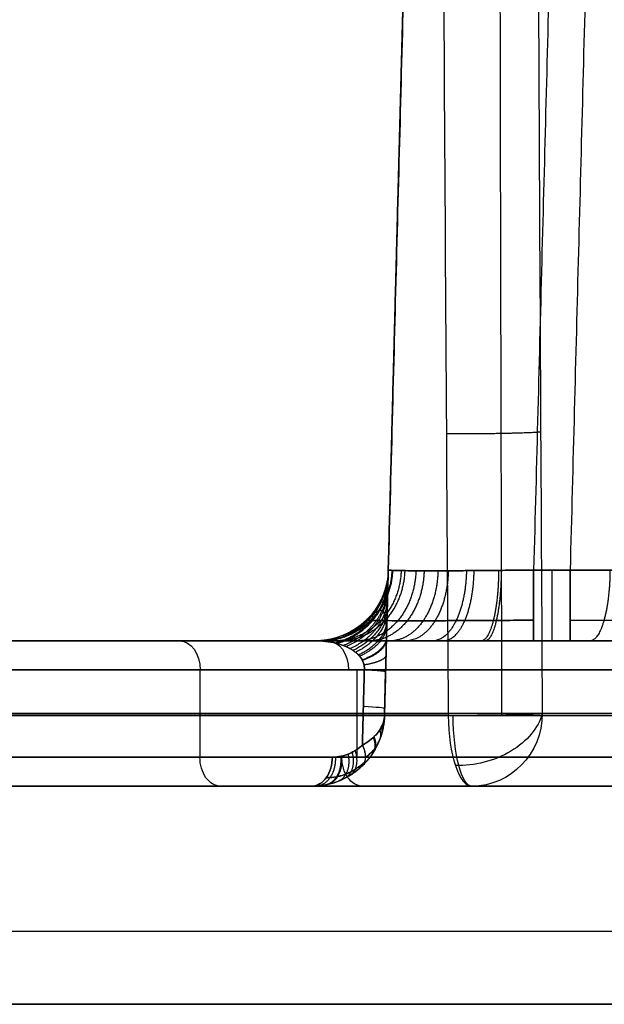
# Model space of a CAD drawing. Header units: centimetres. Extents: x -10 to 8.9, y -34.1 to -8.
# Tile 229 of 256: x 4.499 to 4.901, y -12.655 to -11.978. Entities that reach past the tile are written whole.
import ezdxf

# ---------------------------------------------------------------- set-up
doc = ezdxf.new("R2010")
doc.units = ezdxf.units.CM
doc.layers.add('Default', color=7, linetype='Continuous', true_color=0x000000)

msp = doc.modelspace()

# ---------------------------------------------------------------- linework, layer by layer
at = {"layer": 'Default'}
for p, q in [((4.75021, -12.45631, 3.45), (4.79869, -10.60507, 3.45)), ((4.75283, -12.35631, 4.0472), (4.75283, -12.35631, 3.80117)), ((4.75283, -12.35631, 3.09883), (4.75283, -12.35631, 2.8528)), ((5.09883, -12.35631, 4.14717), (4.8528, -12.35631, 4.14717)), ((4.8528, -12.35631, 2.75283), (4.86605, -12.35631, 2.75283)), ((4.88665, -12.405, 4.40933), (4.09469, -12.405, 4.40933)), ((4.09469, -12.405, 2.49067), (4.88665, -12.405, 2.49067)), ((4.62353, -12.485, 2.19926), (4.62353, -12.425, 2.19926)), ((4.73133, -12.485, 4.59293), (4.73133, -12.425, 4.59293)), ((4.751, -12.42631, 3.70401), (4.75021, -12.45631, 3.7048)), ((4.75021, -12.45631, 3.1952), (4.751, -12.42631, 3.19599)), ((4.73558, -12.455, 3.74015), (3.87833, -12.455, 4.59741)), ((3.87833, -12.455, 2.30259), (4.73558, -12.455, 3.15985)), ((4.30259, -12.455, 5.02167), (5.15985, -12.455, 4.16442)), ((4.94425, -12.455, 2.51998), (4.30259, -12.455, 1.87833)), ((4.75021, -12.45631, 3.7048), (4.75021, -12.45631, 3.19521)), ((4.30315, -12.485, 5.02111), (5.13864, -12.485, 4.18563)), ((3.49572, -12.505, 3.45), (4.70023, -12.505, 3.45)), ((4.70023, -12.505, 3.74722), (3.86475, -12.505, 4.5827)), ((3.86475, -12.505, 2.3173), (4.70023, -12.505, 3.15278)), ((4.3173, -12.505, 5.03525), (5.15278, -12.505, 4.19977)), ((4.9576, -12.505, 2.50505), (4.3173, -12.505, 1.86475)), ((4.32654, -12.505, 5.026), (6.57346, -12.505, 5.026)), ((4.5072, -12.505, 2.05465), (6.3928, -12.505, 2.05465)), ((3.275, -12.655, 3.45), (7.625, -12.655, 3.45))]:
    msp.add_line(p, q, dxfattribs=at)
at = {"layer": 'Default', "extrusion": (0, 0, -1)}
for centre, start, end in [((-4.70285, -12.355, -4.0472), 181.49998, 270), ((-4.70285, -12.355, -3.80117), 181.5, 270), ((-4.70285, -12.355, -3.09883), 181.5, 270), ((-4.70285, -12.355, -2.8528), 181.49997, 270), ((-4.70285, -12.355, -3.92419), 181.49999, 270), ((-4.70285, -12.355, -2.97581), 181.49998, 270), ((-4.70023, -12.455, -3.45), 181.49711, 270.00007)]:
    msp.add_arc(centre, 0.05, start, end, dxfattribs=at)
at = {"layer": 'Default', "extrusion": (-1, 0, 0)}
for centre, start, end in [((12.355, 4.19715, -4.8528), 271.49997, 0), ((12.355, 2.70285, -4.8528), 0, 88.50002)]:
    msp.add_arc(centre, 0.05, start, end, dxfattribs=at)
at = {"layer": 'Default', "extrusion": (1, 0, 0)}
msp.add_arc((-12.355, 2.70285, 4.86533), 0.05, 91.5, 180, dxfattribs=at)
at = {"layer": 'Default', "extrusion": (-1, -2.9801e-08, 2.11082e-08)}
msp.add_arc((12.355, 2.70285, -4.87786), 0.05, 0, 88.49998, dxfattribs=at)
at = {"layer": 'Default', "extrusion": (-0.707107, 0, -0.707107)}
for centre, start, end in [((12.425, -1.69421, -4.82429), 180.0002, 269.99999), ((12.485, -1.73421, -4.82413), 359.99971, 89.99992)]:
    msp.add_arc(centre, 0.02, start, end, dxfattribs=at)
at = {"layer": 'Default', "extrusion": (0.707107, 0, -0.707107)}
for centre, start, end in [((-12.425, 6.57325, 0.08952), 0.00011, 89.99999), ((-12.485, 6.61325, 0.0831), 179.99952, 270)]:
    msp.add_arc(centre, 0.02, start, end, dxfattribs=at)
at = {"layer": 'Default', "extrusion": (-0.026168, -0.999315, 0.026168)}
for centre, start, end in [((5.02465, 3.38094, 12.3904), 360, 45.01976), ((5.02465, 3.38094, 12.41565), 359.99873, 45.02089)]:
    msp.add_arc(centre, 0.05, start, end, dxfattribs=at)
at = {"layer": 'Default', "extrusion": (0.026175, 0.999315, 0.026165)}
msp.add_arc((-5.02474, 3.51666, -12.20981), 0.05, 180.00001, 225.01985, dxfattribs=at)
at = {"layer": 'Default', "extrusion": (0.026168, 0.999315, 0.026168)}
msp.add_arc((-5.02465, 3.5167, -12.23509), 0.05, 179.9964, 225.02148, dxfattribs=at)
at = {"layer": 'Default', "extrusion": (-4.42772e-06, 1, 6.3985e-06)}
msp.add_arc((-5.44995, 3.45008, -12.4563), 2.00426, 55.31699, 124.68271, dxfattribs=at)
at = {"layer": 'Default', "extrusion": (-4.49341e-05, 1, -0.000129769)}
msp.add_arc((-5.44944, 3.44839, -12.45673), 2.00427, 289.10354, 304.68266, dxfattribs=at)
at = {"layer": 'Default', "extrusion": (0.006852, -0.999656, 0.025329)}
msp.add_arc((4.72492, 1.28653, 12.52429), 0.05, 250.89285, 344.85691, dxfattribs=at)
at = {"layer": 'Default', "extrusion": (-0.944929, -1.8951e-07, 0.327276)}
msp.add_arc((12.455, 3.08938, -4.02076), 0.05, 271.50001, 359.99999, dxfattribs=at)
at = {"layer": 'Default', "extrusion": (0.965299, -8.52016e-10, -0.261146)}
msp.add_arc((-12.455, 2.80393, 4.22478), 0.05, 180.00015, 268.50153, dxfattribs=at)
at = {"layer": 'Default', "extrusion": (-0.187065, 0.697768, -0.691467)}
msp.add_arc((-1.42115, -8.02152, -10.69922), 0.05, 201.19199, 293.96264, dxfattribs=at)
at = {"layer": 'Default', "extrusion": (-0.261146, -9.45937e-12, -0.965299)}
msp.add_arc((12.455, -4.22478, -2.80393), 0.05, 270, 0, dxfattribs=at)
at = {"layer": 'Default', "extrusion": (0, 1, 0)}
for centre, radius, start, end in [((-5.1, 1.525, -12.455), 0.25, 15.1381, 90), ((-5.1, 1.525, -12.505), 0.3, 15.1381, 90), ((-5.45, 3.45, -12.605), 2.225, 180, 0), ((-5.45, 3.45, -12.655), 2.175, 180, 0), ((-5.45, 3.45, -12.655), 2.175, 0, 180)]:
    msp.add_arc(centre, radius, start, end, dxfattribs=at)
at = {"layer": 'Default', "extrusion": (0.707109, -0.001162, -0.707104)}
msp.add_arc((-12.47726, 5.98775, 0.68843), 0.02, 89.93338, 179.93363, dxfattribs=at)
at = {"layer": 'Default', "extrusion": (0.707111, -3.53709e-11, 0.707102)}
msp.add_arc((-12.485, -1.09418, 5.55292), 0.02, 179.99941, 270, dxfattribs=at)
at = {"layer": 'Default', "extrusion": (0, -1, 0)}
for centre, radius, start, end in [((5.45, 3.45, 12.505), 1.95428, 234.44175, 250.89646), ((5.45, 3.45, 12.505), 1.95428, 54.44175, 125.55825), ((5.45, 3.45, 12.505), 1.95428, 71.51736, 125.55825), ((5.45, 3.45, 12.605), 2.225, 0, 180), ((5.45, 3.45, 12.655), 2.175, 0, 180)]:
    msp.add_arc(centre, radius, start, end, dxfattribs=at)
at = {"layer": 'Default'}
for points, degree in [([(4.79869, -10.60507, 2.89865), (4.77576, -11.48069, 2.87573), (4.75283, -12.35631, 2.8528)], 2), ([(4.75283, -12.35631, 4.0472), (4.77576, -11.48069, 4.02427), (4.79869, -10.60507, 4.00135)], 2), ([(4.89865, -10.60507, 4.10131), (4.87573, -11.48069, 4.12424), (4.8528, -12.35631, 4.14717)], 2), ([(4.89865, -10.60507, 2.79869), (4.87573, -11.48069, 2.77576), (4.8528, -12.35631, 2.75283)], 2), ([(4.92372, -10.60507, 2.79869), (4.90079, -11.48069, 2.77576), (4.87787, -12.35631, 2.75283)], 2), ([(4.78621, -10.90631, 1.51588), (4.78677, -11.07609, 1.52039), (4.78809, -11.41729, 1.52939), (4.7907, -11.93493, 1.54283), (4.79287, -12.28207, 1.5517), (4.79405, -12.45631, 1.55611)], 3), ([(4.85203, -10.905, 1.5568), (4.85251, -11.07471, 1.56055), (4.85364, -11.41581, 1.56803), (4.85586, -11.93335, 1.57921), (4.85768, -12.28065, 1.58661), (4.85868, -12.455, 1.59029)], 3), ([(4.751, -12.42631, 3.70401), (4.75107, -12.42373, 3.70394), (4.7512, -12.41852, 3.70422), (4.75141, -12.4106, 3.70589), (4.75162, -12.40257, 3.70899), (4.75183, -12.39451, 3.71367), (4.75204, -12.38653, 3.72013), (4.75224, -12.37882, 3.72856), (4.75243, -12.37162, 3.73915), (4.7526, -12.36529, 3.75199), (4.75273, -12.36029, 3.76693), (4.75281, -12.35706, 3.78359), (4.75283, -12.35631, 3.79519), (4.75283, -12.35631, 3.80117)], 3), ([(4.75283, -12.35631, 3.09883), (4.75283, -12.35631, 3.10429), (4.75281, -12.35694, 3.11494), (4.75274, -12.35966, 3.13033), (4.75263, -12.36393, 3.14439), (4.75249, -12.36943, 3.15677), (4.75232, -12.37576, 3.16725), (4.75214, -12.38265, 3.17588), (4.75195, -12.38987, 3.18276), (4.75176, -12.39722, 3.18805), (4.75157, -12.4046, 3.19188), (4.75137, -12.41194, 3.19445), (4.75118, -12.41919, 3.19583), (4.75106, -12.42395, 3.19605), (4.751, -12.42631, 3.19599)], 3), ([(4.75283, -12.35631, 3.80117), (4.75283, -12.35631, 3.92419), (4.75283, -12.35631, 4.0472)], 2), ([(4.75283, -12.35631, 2.8528), (4.75283, -12.35631, 2.97581), (4.75283, -12.35631, 3.09883)], 2), ([(4.75283, -12.35631, 4.0472), (4.75283, -12.35637, 4.05156), (4.7534, -12.35647, 4.06029), (4.75595, -12.35661, 4.07316), (4.76017, -12.35671, 4.08559), (4.76597, -12.35679, 4.09737), (4.77327, -12.35684, 4.10828), (4.78191, -12.35686, 4.11813), (4.79177, -12.35684, 4.12677), (4.80267, -12.35679, 4.13405), (4.81443, -12.35671, 4.13984), (4.82685, -12.35661, 4.14405), (4.83971, -12.35647, 4.1466), (4.84844, -12.35637, 4.14717), (4.8528, -12.35631, 4.14717)], 3), ([(4.8528, -12.35631, 2.75283), (4.84844, -12.35637, 2.75283), (4.83971, -12.35647, 2.7534), (4.82684, -12.35661, 2.75595), (4.81441, -12.35671, 2.76017), (4.80263, -12.35679, 2.76597), (4.79172, -12.35684, 2.77327), (4.78187, -12.35686, 2.78191), (4.77323, -12.35684, 2.79177), (4.76595, -12.35679, 2.80267), (4.76016, -12.35671, 2.81443), (4.75595, -12.35661, 2.82685), (4.7534, -12.35647, 2.83971), (4.75283, -12.35637, 2.84844), (4.75283, -12.35631, 2.8528)], 3), ([(4.8528, -12.35631, 4.14717), (4.97581, -12.35631, 4.14717), (5.09883, -12.35631, 4.14717)], 2), ([(4.87787, -12.35631, 2.75283), (4.86533, -12.35631, 2.75283), (4.8528, -12.35631, 2.75283)], 2), ([(4.97783, -12.35631, 2.65287), (4.97783, -12.35637, 2.65721), (4.97726, -12.35647, 2.66592), (4.9747, -12.35661, 2.67879), (4.97048, -12.35671, 2.69121), (4.96468, -12.35679, 2.70298), (4.95738, -12.35684, 2.7139), (4.94872, -12.35686, 2.72376), (4.93886, -12.35684, 2.73241), (4.92795, -12.35679, 2.73969), (4.91619, -12.35671, 2.74549), (4.90378, -12.35661, 2.7497), (4.89092, -12.35647, 2.75226), (4.88222, -12.35637, 2.75283), (4.87787, -12.35631, 2.75283)], 3), ([(4.70285, -12.405, 3.80117), (4.29268, -12.405, 4.21134), (3.88251, -12.405, 4.62151)], 2), ([(3.88251, -12.405, 2.27849), (4.29268, -12.405, 2.68866), (4.70285, -12.405, 3.09883)], 2), ([(5.09883, -12.405, 4.19715), (4.68866, -12.405, 4.60732), (4.27849, -12.405, 5.01749)], 2), ([(4.93989, -12.405, 2.54391), (4.60919, -12.405, 2.21321), (4.27849, -12.405, 1.88251)], 2), ([(4.70285, -12.405, 3.80117), (4.70427, -12.405, 3.79861), (4.707, -12.4051, 3.79369), (4.71071, -12.40547, 3.78698), (4.71408, -12.40602, 3.78088), (4.71714, -12.40672, 3.77532), (4.71992, -12.40753, 3.77026), (4.72244, -12.40844, 3.76566), (4.72471, -12.40944, 3.76149), (4.72677, -12.41051, 3.75771), (4.72862, -12.41165, 3.75429), (4.73028, -12.41287, 3.75122), (4.73175, -12.41414, 3.74848), (4.73303, -12.4155, 3.74607), (4.73414, -12.41692, 3.74398), (4.73506, -12.41844, 3.74221), (4.73578, -12.42007, 3.74079), (4.73624, -12.42176, 3.73984), (4.73645, -12.42343, 3.73935), (4.73642, -12.42448, 3.73932), (4.73637, -12.425, 3.73937)], 3), ([(4.70285, -12.405, 4.0472), (4.70285, -12.405, 3.92419), (4.70285, -12.405, 3.80117)], 2), ([(4.8528, -12.405, 4.19715), (4.84684, -12.405, 4.19715), (4.83498, -12.405, 4.19644), (4.81716, -12.405, 4.19324), (4.79979, -12.405, 4.18787), (4.78316, -12.405, 4.18042), (4.76758, -12.405, 4.17103), (4.75323, -12.405, 4.15983), (4.74034, -12.405, 4.14696), (4.72909, -12.405, 4.13261), (4.71967, -12.405, 4.11702), (4.7122, -12.405, 4.10039), (4.7068, -12.405, 4.08299), (4.70356, -12.405, 4.06511), (4.70285, -12.405, 4.05319), (4.70285, -12.405, 4.0472)], 3), ([(4.70285, -12.405, 3.09883), (4.70285, -12.405, 2.97581), (4.70285, -12.405, 2.8528)], 2), ([(4.73637, -12.425, 3.16063), (4.73641, -12.42451, 3.16068), (4.73645, -12.4235, 3.16066), (4.73626, -12.42191, 3.16022), (4.73586, -12.42031, 3.15937), (4.73521, -12.41875, 3.15809), (4.73437, -12.41727, 3.15647), (4.73337, -12.4159, 3.15457), (4.73222, -12.41461, 3.1524), (4.7309, -12.41338, 3.14993), (4.72941, -12.41221, 3.14716), (4.72775, -12.4111, 3.14409), (4.72591, -12.41004, 3.14071), (4.72389, -12.40906, 3.13699), (4.72165, -12.40814, 3.13291), (4.7192, -12.4073, 3.12844), (4.71651, -12.40656, 3.12354), (4.71357, -12.40593, 3.11819), (4.71033, -12.40543, 3.11233), (4.70679, -12.40509, 3.10594), (4.7042, -12.405, 3.10126), (4.70285, -12.405, 3.09883)], 3), ([(4.70285, -12.405, 2.8528), (4.70285, -12.405, 2.84684), (4.70356, -12.405, 2.83498), (4.70676, -12.405, 2.81716), (4.71213, -12.405, 2.79979), (4.71958, -12.405, 2.78316), (4.72897, -12.405, 2.76758), (4.74017, -12.405, 2.75323), (4.75304, -12.405, 2.74034), (4.76739, -12.405, 2.72909), (4.78298, -12.405, 2.71967), (4.79961, -12.405, 2.7122), (4.81701, -12.405, 2.7068), (4.83489, -12.405, 2.70356), (4.84681, -12.405, 2.70285), (4.8528, -12.405, 2.70285)], 3), ([(5.09883, -12.405, 4.19715), (4.97581, -12.405, 4.19715), (4.8528, -12.405, 4.19715)], 2), ([(4.8528, -12.405, 2.70285), (4.86533, -12.405, 2.70285), (4.87787, -12.405, 2.70285)], 2), ([(4.87787, -12.405, 2.70285), (4.88044, -12.405, 2.70285), (4.88556, -12.405, 2.70245), (4.89323, -12.405, 2.70065), (4.90055, -12.405, 2.69764), (4.90731, -12.405, 2.69352), (4.91333, -12.405, 2.68839), (4.91847, -12.405, 2.68237), (4.92261, -12.405, 2.67561), (4.92563, -12.405, 2.66828), (4.92745, -12.405, 2.66059), (4.92785, -12.405, 2.65546), (4.92785, -12.405, 2.65287)], 3), ([(3.87776, -12.425, 4.59798), (4.30707, -12.425, 4.16867), (4.73637, -12.425, 3.73937)], 2), ([(4.73637, -12.425, 3.16063), (4.30707, -12.425, 2.73133), (3.87776, -12.425, 2.30202)], 2), ([(5.16063, -12.425, 4.16363), (4.73133, -12.425, 4.59293), (4.30202, -12.425, 5.02224)], 2), ([(4.30202, -12.425, 1.87776), (4.62353, -12.425, 2.19926), (4.94503, -12.425, 2.52077)], 2), ([(4.73637, -12.425, 3.73937), (4.73569, -12.45089, 3.74004), (4.73501, -12.47677, 3.74072)], 2), ([(4.73501, -12.47677, 3.15928), (4.73569, -12.45089, 3.15996), (4.73637, -12.425, 3.16063)], 2), ([(4.75021, -12.45631, 3.70479), (4.75061, -12.44131, 3.7044), (4.751, -12.42631, 3.70401)], 2), ([(4.751, -12.42631, 3.19599), (4.75061, -12.44131, 3.1956), (4.75021, -12.45631, 3.19521)], 2), ([(4.73463, -12.49129, 3.17342), (4.7364, -12.4896, 3.17448), (4.73977, -12.48592, 3.1768), (4.74408, -12.47946, 3.18086), (4.7474, -12.47223, 3.18536), (4.74956, -12.46443, 3.1902), (4.75014, -12.45903, 3.19352), (4.75021, -12.45631, 3.19521)], 3), ([(4.75021, -12.45631, 3.70479), (4.75014, -12.45903, 3.70648), (4.74955, -12.46444, 3.70981), (4.74739, -12.47224, 3.71465), (4.74406, -12.47948, 3.71916), (4.73977, -12.48592, 3.72319), (4.73639, -12.48961, 3.72552), (4.73466, -12.49126, 3.72656)], 3), ([(4.73501, -12.47677, 3.74072), (4.73679, -12.47579, 3.73895), (4.74013, -12.47363, 3.73509), (4.74436, -12.46986, 3.7284), (4.74758, -12.46564, 3.72099), (4.74964, -12.46109, 3.71306), (4.75017, -12.45792, 3.70757), (4.75021, -12.45631, 3.70479)], 3), ([(4.75021, -12.45631, 3.19521), (4.75017, -12.45791, 3.19245), (4.74965, -12.46108, 3.18696), (4.74758, -12.46565, 3.17899), (4.74435, -12.46987, 3.17159), (4.74013, -12.47363, 3.1649), (4.73679, -12.47579, 3.16105), (4.73501, -12.47677, 3.15928)], 3), ([(4.75021, -12.45631, 3.19521), (4.75021, -12.45631, 3.45), (4.75021, -12.45631, 3.70479)], 2), ([(4.73501, -12.47677, 3.74072), (4.73376, -12.47795, 3.74197), (4.73103, -12.48014, 3.74471), (4.72607, -12.48283, 3.74966), (4.72039, -12.48459, 3.75534), (4.71642, -12.485, 3.75932), (4.71439, -12.485, 3.76135)], 3), ([(4.73501, -12.47677, 3.15928), (4.73548, -12.47775, 3.15974), (4.73625, -12.47972, 3.16081), (4.73694, -12.48257, 3.16283), (4.73713, -12.48524, 3.16517), (4.73681, -12.48764, 3.16777), (4.73599, -12.48971, 3.17055), (4.73513, -12.49081, 3.17246), (4.73463, -12.49129, 3.17342)], 3), ([(4.73501, -12.47677, 3.74072), (4.73548, -12.47775, 3.74026), (4.73626, -12.47971, 3.73918), (4.73695, -12.48256, 3.73717), (4.73714, -12.48523, 3.73482), (4.73682, -12.48763, 3.73222), (4.73599, -12.48971, 3.72945), (4.73516, -12.49078, 3.72752), (4.73466, -12.49126, 3.72656)], 3), ([(4.71439, -12.485, 3.76135), (4.29664, -12.485, 4.1791), (3.87889, -12.485, 4.59685)], 2), ([(3.87889, -12.485, 2.30315), (4.29663, -12.485, 2.72089), (4.71437, -12.485, 3.13864)], 2), ([(4.30315, -12.485, 5.02111), (4.72089, -12.485, 4.60337), (5.13864, -12.485, 4.18563)], 2), ([(4.94346, -12.485, 2.5192), (4.62331, -12.485, 2.19904), (4.30315, -12.485, 1.87889)], 2), ([(4.73466, -12.49126, 3.72656), (4.7329, -12.49292, 3.72762), (4.72921, -12.49597, 3.72983), (4.72274, -12.49986, 3.73371), (4.71565, -12.50277, 3.73797), (4.70806, -12.50459, 3.74252), (4.70286, -12.505, 3.74565), (4.70023, -12.505, 3.74722)], 3), ([(4.70023, -12.505, 3.15278), (4.70285, -12.505, 3.15435), (4.70804, -12.50459, 3.15746), (4.71559, -12.50279, 3.162), (4.72267, -12.4999, 3.16624), (4.72912, -12.49603, 3.17012), (4.73289, -12.49294, 3.17237), (4.73463, -12.49129, 3.17342)], 3), ([(4.70023, -12.505, 3.74722), (4.28249, -12.505, 4.16496), (3.86475, -12.505, 4.5827)], 2), ([(3.86475, -12.505, 2.3173), (4.28249, -12.505, 2.73504), (4.70023, -12.505, 3.15278)], 2), ([(4.3173, -12.505, 5.03525), (4.73504, -12.505, 4.61751), (5.15278, -12.505, 4.19977)], 2), ([(4.3173, -12.505, 1.86475), (4.63745, -12.505, 2.1849), (4.9576, -12.505, 2.50505)], 2), ([(4.70023, -12.505, 3.15278), (4.70023, -12.505, 3.45), (4.70023, -12.505, 3.74722)], 2)]:
    msp.add_open_spline(points, degree=degree, dxfattribs=at)
for points, knots in [([(4.82884, -10.90604, 1.52071), (4.82877, -11.09602, 1.52531), (4.82888, -11.54809, 1.53618), (4.82973, -12.06475, 1.54847), (4.8306, -12.39143, 1.55617), (4.83079, -12.45602, 1.5577)], [0.155056, 0.155056, 0.155056, 0.155056, 5.856948, 13.722526, 15.660892, 15.660892, 15.660892, 15.660892]), ([(4.73774, -12.39082, 3.80117), (4.73946, -12.38914, 3.79612), (4.7425, -12.38639, 3.78602), (4.74608, -12.38412, 3.77048), (4.74862, -12.38391, 3.75564), (4.75027, -12.38582, 3.74183), (4.75118, -12.38989, 3.72948), (4.75153, -12.39605, 3.71906), (4.75152, -12.40432, 3.71084), (4.7513, -12.41464, 3.70548), (4.7511, -12.42247, 3.70448), (4.75099, -12.42629, 3.70468), (4.75099, -12.42629, 3.70468)], [0, 0, 0, 0, 0.158269, 0.301664, 0.432159, 0.550167, 0.655843, 0.749037, 0.833484, 0.917558, 1, 1, 1, 1, 1]), ([(4.75099, -12.42629, 3.19532), (4.75099, -12.42629, 3.19532), (4.7511, -12.42246, 3.19552), (4.75131, -12.41421, 3.19446), (4.75156, -12.40283, 3.18826), (4.7515, -12.39365, 3.1779), (4.75084, -12.38747, 3.16464), (4.74935, -12.38425, 3.1495), (4.7468, -12.3838, 3.13307), (4.743, -12.38595, 3.11573), (4.73966, -12.38895, 3.10446), (4.73774, -12.39082, 3.09883)], [0, 0, 0, 0, 0, 0.082721, 0.175565, 0.279179, 0.394754, 0.52295, 0.665226, 0.823558, 1, 1, 1, 1]), ([(4.8528, -12.39082, 4.16226), (4.8528, -12.39082, 4.16226), (4.84349, -12.39089, 4.16234), (4.82499, -12.39102, 4.16022), (4.79895, -12.39114, 4.15051), (4.7765, -12.3912, 4.13525), (4.75911, -12.39119, 4.11619), (4.74699, -12.39112, 4.09513), (4.73938, -12.391, 4.07213), (4.73767, -12.39088, 4.0558), (4.73774, -12.39082, 4.0472), (4.73774, -12.39082, 4.0472)], [0, 0, 0, 0, 0, 0.154661, 0.30586, 0.456975, 0.600471, 0.729848, 0.857079, 1, 1, 1, 1, 1]), ([(4.73774, -12.39082, 2.8528), (4.73774, -12.39082, 2.8528), (4.73766, -12.39089, 2.84349), (4.73978, -12.39102, 2.82499), (4.74949, -12.39114, 2.79895), (4.76475, -12.3912, 2.7765), (4.78381, -12.39119, 2.75911), (4.80487, -12.39112, 2.74699), (4.82787, -12.391, 2.73938), (4.8442, -12.39088, 2.73767), (4.8528, -12.39082, 2.73774), (4.8528, -12.39082, 2.73774)], [0, 0, 0, 0, 0, 0.154661, 0.30586, 0.456975, 0.600471, 0.729848, 0.857079, 1, 1, 1, 1, 1]), ([(4.87787, -12.39082, 2.73774), (4.87787, -12.39082, 2.73774), (4.88571, -12.39082, 2.73774), (4.90138, -12.39082, 2.73555), (4.92277, -12.39082, 2.72611), (4.9401, -12.39082, 2.71193), (4.95269, -12.39082, 2.69465), (4.9608, -12.39082, 2.67485), (4.96274, -12.39082, 2.66043), (4.96274, -12.39082, 2.65287), (4.96274, -12.39082, 2.65287)], [0, 0, 0, 0, 0, 0.176983, 0.351782, 0.521373, 0.676314, 0.829264, 1, 1, 1, 1, 1]), ([(4.71437, -12.485, 3.13864), (4.71647, -12.485, 3.14073), (4.72039, -12.48459, 3.14465), (4.72604, -12.48284, 3.1503), (4.731, -12.48016, 3.15527), (4.73375, -12.47796, 3.15802), (4.73501, -12.47677, 3.15928)], [-0.3082929, -0.3082929, -0.3082929, -0.3082929, -0.2316156, -0.1544104, -0.0772052, 0, 0, 0, 0]), ([(4.74626, -12.47453, 3.18392), (4.74556, -12.47617, 3.18112), (4.74336, -12.47989, 3.17469), (4.73967, -12.48336, 3.1685), (4.73705, -12.48519, 3.16521), (4.73705, -12.48519, 3.16521)], [0.4890071, 0.4890071, 0.4890071, 0.4890071, 0.710764, 1, 1.0001489, 1.0001489, 1.0001489, 1.0001489]), ([(4.73706, -12.48518, 3.73478), (4.7399, -12.4832, 3.7312), (4.74351, -12.47971, 3.72499), (4.74564, -12.47599, 3.71856), (4.74626, -12.47454, 3.71608)], [0.0001548, 0.0001548, 0.0001548, 0.0001548, 0.3148354, 0.5110483, 0.5110483, 0.5110483, 0.5110483]), ([(4.73644, -12.48852, 3.16899), (4.73644, -12.48852, 3.16898), (4.73351, -12.49129, 3.16606), (4.72721, -12.49562, 3.15976), (4.71829, -12.4986, 3.15084), (4.71257, -12.49914, 3.14512), (4.71023, -12.49914, 3.14278)], [-0.0001647, -0.0001647, -0.0001647, -0.0001647, 0, 0.2606102, 0.5251861, 0.7085613, 0.7085613, 0.7085613, 0.7085613]), ([(4.71024, -12.49914, 3.75721), (4.71109, -12.49914, 3.75636), (4.71368, -12.49905, 3.75378), (4.71818, -12.49842, 3.74927), (4.72391, -12.49673, 3.74354), (4.73014, -12.49368, 3.73731), (4.73434, -12.49051, 3.73312), (4.73645, -12.48851, 3.731), (4.73646, -12.4885, 3.731)], [0.2916368, 0.2916368, 0.2916368, 0.2916368, 0.3582078, 0.4940807, 0.6450458, 0.8125814, 1, 1.0006432, 1.0006432, 1.0006432, 1.0006432])]:
    msp.add_open_spline(points, degree=3, knots=knots, dxfattribs=at)
for points, weights in [([(4.79277, -12.26254, 1.55119), (4.8227, -12.26262, 1.54083), (4.85002, -12.26205, 1.55615), (4.8576, -12.26124, 1.58618)], [1.16413282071, 0.926419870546, 0.946916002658, 1.22562121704]), ([(4.75283, -12.35631, 4.0472), (4.75208, -12.38498, 4.0472), (4.73153, -12.405, 4.0472), (4.70285, -12.405, 4.0472)], [1.16529601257, 0.944901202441, 0.944901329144, 1.16529639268]), ([(4.75283, -12.35631, 2.8528), (4.75208, -12.38498, 2.8528), (4.73153, -12.405, 2.8528), (4.70285, -12.405, 2.8528)], [1.16529612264, 0.944901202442, 0.944901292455, 1.16529639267]), ([(4.75533, -12.35657, 4.06946), (4.75446, -12.38511, 4.06966), (4.73447, -12.405, 4.07422), (4.70661, -12.405, 4.08058)], [1.1652960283, 0.945711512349, 0.944904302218, 1.1628743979]), ([(4.75576, -12.35658, 2.82873), (4.75488, -12.38512, 2.82852), (4.73498, -12.405, 2.82359), (4.70725, -12.405, 2.81671)], [1.16529610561, 0.945768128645, 0.944904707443, 1.16270584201]), ([(4.75279, -12.35778, 3.78101), (4.75212, -12.38323, 3.78478), (4.73496, -12.40184, 3.7876), (4.71002, -12.40542, 3.78823)], [1.10538467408, 0.947144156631, 0.967108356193, 1.16527727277]), ([(4.76168, -12.35673, 4.08837), (4.76078, -12.38519, 4.08877), (4.74212, -12.405, 4.0972), (4.71613, -12.405, 4.10893)], [1.1652960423, 0.946226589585, 0.944909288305, 1.16134413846]), ([(4.76414, -12.35677, 2.80657), (4.76325, -12.3852, 2.80611), (4.7451, -12.405, 2.79665), (4.71983, -12.405, 2.78347)], [1.16529608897, 0.946335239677, 0.944910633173, 1.16102226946]), ([(4.77185, -12.35683, 4.1059), (4.77101, -12.38523, 4.10651), (4.75445, -12.405, 4.11852), (4.7314, -12.405, 4.13523)], [1.16529605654, 0.946532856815, 0.944913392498, 1.16043766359]), ([(4.77749, -12.35685, 2.78701), (4.7767, -12.38524, 2.78632), (4.7613, -12.405, 2.77287), (4.73986, -12.405, 2.75414)], [1.16529607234, 0.946594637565, 0.944914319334, 1.16025511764]), ([(4.78701, -12.35685, 4.12251), (4.78632, -12.38524, 4.1233), (4.77287, -12.405, 4.1387), (4.75414, -12.405, 4.16014)], [1.16529607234, 0.946594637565, 0.944914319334, 1.16025511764]), ([(4.7941, -12.35683, 2.77185), (4.79349, -12.38523, 2.77101), (4.78148, -12.405, 2.75445), (4.76477, -12.405, 2.7314)], [1.16529605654, 0.946532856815, 0.944913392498, 1.16043766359]), ([(4.80657, -12.35677, 4.13586), (4.80611, -12.3852, 4.13675), (4.79665, -12.405, 4.1549), (4.78347, -12.405, 4.18017)], [1.16529608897, 0.946335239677, 0.944910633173, 1.16102226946]), ([(4.81163, -12.35673, 2.76168), (4.81123, -12.38519, 2.76078), (4.8028, -12.405, 2.74212), (4.79107, -12.405, 2.71613)], [1.1652960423, 0.946226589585, 0.944909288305, 1.16134413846]), ([(4.82873, -12.35658, 4.14424), (4.82852, -12.38512, 4.14512), (4.82359, -12.405, 4.16502), (4.81671, -12.405, 4.19275)], [1.16529610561, 0.945768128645, 0.944904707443, 1.16270584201]), ([(4.83054, -12.35657, 2.75533), (4.83034, -12.38511, 2.75446), (4.82578, -12.405, 2.73447), (4.81942, -12.405, 2.70661)], [1.1652960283, 0.945711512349, 0.944904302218, 1.1628743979]), ([(4.8528, -12.35631, 4.14717), (4.8528, -12.38498, 4.14792), (4.8528, -12.405, 4.16847), (4.8528, -12.405, 4.19715)], [1.16529612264, 0.944901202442, 0.944901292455, 1.16529639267]), ([(4.8528, -12.35631, 2.75283), (4.8528, -12.38498, 2.75208), (4.8528, -12.405, 2.73153), (4.8528, -12.405, 2.70285)], [1.16529601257, 0.944901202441, 0.944901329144, 1.16529639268]), ([(4.87787, -12.35631, 2.75283), (4.87787, -12.38498, 2.75208), (4.87787, -12.405, 2.73153), (4.87787, -12.405, 2.70285)], [1.16529597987, 0.944901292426, 0.944901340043, 1.16529612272]), ([(4.9053, -12.35661, 2.74898), (4.90505, -12.38516, 2.7481), (4.89942, -12.405, 2.72837), (4.89159, -12.405, 2.70093)], [1.16246313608, 0.944905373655, 0.945849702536, 1.16529612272]), ([(4.75278, -12.35814, 3.12128), (4.75213, -12.38319, 3.11713), (4.73534, -12.4016, 3.114), (4.71084, -12.40552, 3.11325)], [1.09955031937, 0.947670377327, 0.969578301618, 1.16527409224]), ([(4.75269, -12.36175, 3.76305), (4.75211, -12.38387, 3.76966), (4.73783, -12.40076, 3.77482), (4.71637, -12.40655, 3.77672)], [1.06427290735, 0.952712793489, 0.98638096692, 1.16527742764]), ([(4.75265, -12.36304, 3.14101), (4.7521, -12.38434, 3.13381), (4.73845, -12.40077, 3.12814), (4.7178, -12.40692, 3.12588)], [1.05640482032, 0.954433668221, 0.990723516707, 1.16527436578]), ([(4.75253, -12.36773, 3.74728), (4.75204, -12.3865, 3.75607), (4.7402, -12.40139, 3.76319), (4.7219, -12.40826, 3.76663)], [1.03644506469, 0.960407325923, 1.00335149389, 1.16527756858]), ([(4.75246, -12.37036, 3.15794), (4.752, -12.3879, 3.14848), (4.74096, -12.40199, 3.14073), (4.72372, -12.40901, 3.1367)], [1.0288700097, 0.963572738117, 1.00904093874, 1.16527461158]), ([(4.75233, -12.37532, 3.73384), (4.75193, -12.39078, 3.74431), (4.74212, -12.40343, 3.75305), (4.72657, -12.41043, 3.75807)], [1.01859160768, 0.96924210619, 1.01813746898, 1.16527769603]), ([(4.75222, -12.37965, 3.17201), (4.75186, -12.39345, 3.16086), (4.74292, -12.4049, 3.15142), (4.72859, -12.41167, 3.14566)], [1.01252696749, 0.973841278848, 1.02475723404, 1.16527483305]), ([(4.7521, -12.38411, 3.72292), (4.75178, -12.39632, 3.73464), (4.74359, -12.40657, 3.74467), (4.73033, -12.41294, 3.75112)], [1.00814913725, 0.978249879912, 1.03062610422, 1.16527781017]), ([(4.75193, -12.39057, 3.18299), (4.75166, -12.40062, 3.17063), (4.74434, -12.40917, 3.15991), (4.73234, -12.41478, 3.15263)], [1.00408157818, 0.984045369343, 1.03777652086, 1.16527503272]), ([(4.75185, -12.39362, 3.71468), (4.7516, -12.40271, 3.72729), (4.74462, -12.41046, 3.73828), (4.73313, -12.41565, 3.74589)], [1.00284831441, 0.986484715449, 1.04062791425, 1.16527791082]), ([(4.75162, -12.40249, 3.19064), (4.75144, -12.40889, 3.17748), (4.74524, -12.41437, 3.16586), (4.73488, -12.41819, 3.15745)], [1.00085379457, 0.992365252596, 1.04717239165, 1.16527521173]), ([(4.75159, -12.40362, 3.70881), (4.75142, -12.40969, 3.72204), (4.7453, -12.41489, 3.73373), (4.73505, -12.41851, 3.74221)], [1.00072009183, 0.992967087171, 1.0478197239, 1.16527800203]), ([(4.7513, -12.41471, 3.19492), (4.75122, -12.41759, 3.18128), (4.74565, -12.42002, 3.16912), (4.73619, -12.42169, 3.16006)], [1.00011039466, 0.997189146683, 1.05224413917, 1.16527537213]), ([(4.7513, -12.41474, 3.70507), (4.75122, -12.41762, 3.71871), (4.74565, -12.42003, 3.73087), (4.73619, -12.4217, 3.73994)], [1.00010973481, 0.997197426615, 1.05225354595, 1.16527809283]), ([(4.751, -12.42631, 3.70401), (4.75101, -12.42595, 3.71781), (4.74561, -12.42548, 3.73012), (4.73637, -12.425, 3.73937)], [1.00004538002, 0.998189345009, 1.05326694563, 1.16527818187]), ([(4.751, -12.42631, 3.19599), (4.75101, -12.42595, 3.18219), (4.74561, -12.42548, 3.16988), (4.73637, -12.425, 3.16063)], [1.00004542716, 0.998188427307, 1.05326512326, 1.16527551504]), ([(4.75021, -12.45631, 3.7048), (4.75021, -12.45631, 3.7048), (4.75021, -12.45631, 3.7048), (4.75021, -12.45631, 3.7048)], [1.07402509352, 1.07402047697, 1.07401586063, 1.07401124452]), ([(4.75021, -12.45631, 3.1952), (4.75021, -12.45631, 3.1952), (4.75021, -12.45631, 3.1952), (4.75021, -12.45631, 3.19521)], [1.07402399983, 1.07401093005, 1.07399786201, 1.07398479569]), ([(4.74696, -12.46626, 3.17791), (4.74768, -12.4687, 3.17999), (4.74763, -12.47108, 3.1823), (4.74678, -12.47325, 3.18472)], [1.0740076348, 1.02816102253, 1.00361537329, 1.00037068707]), ([(4.7482, -12.46412, 3.71833), (4.74863, -12.46599, 3.71665), (4.74859, -12.46783, 3.71486), (4.74805, -12.46959, 3.713)], [1.07401625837, 1.03801755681, 1.01515015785, 1.00541406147]), ([(4.74935, -12.46132, 3.18653), (4.74951, -12.4625, 3.18763), (4.74949, -12.46368, 3.18878), (4.74925, -12.46483, 3.18994)], [1.07401587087, 1.05076766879, 1.03299611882, 1.02070122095]), ([(4.74244, -12.47152, 3.16866), (4.74412, -12.47555, 3.17147), (4.74406, -12.47932, 3.17513), (4.74215, -12.48224, 3.17912)], [1.07399833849, 1.00310413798, 0.983150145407, 1.01413636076]), ([(4.74297, -12.47102, 3.73046), (4.74455, -12.47488, 3.72769), (4.74449, -12.47851, 3.72417), (4.7427, -12.48139, 3.72035)], [1.07400793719, 1.00558239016, 0.984605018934, 1.01107582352]), ([(4.73501, -12.47677, 3.74073), (4.73786, -12.4828, 3.73787), (4.73788, -12.48821, 3.73276), (4.73462, -12.49129, 3.72658)], [1.1715585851, 1.0186290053, 0.967942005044, 1.01949758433]), ([(4.73501, -12.47678, 3.15927), (4.73786, -12.4828, 3.16213), (4.73788, -12.48821, 3.16724), (4.73462, -12.49129, 3.17341)], [1.17157620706, 1.01863859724, 0.967943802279, 1.01949182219]), ([(4.73502, -12.47677, 3.15928), (4.73794, -12.48295, 3.16221), (4.7378, -12.48827, 3.1674), (4.73463, -12.49128, 3.17342)], [1.07398789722, 0.97531152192, 0.975337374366, 1.07406545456]), ([(4.73502, -12.47677, 3.74072), (4.73596, -12.47876, 3.73978), (4.7366, -12.48074, 3.73854), (4.73689, -12.48264, 3.73703)], [1.07400005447, 1.04014323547, 1.01790415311, 1.0072828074]), ([(4.71644, -12.48493, 3.75929), (4.71683, -12.49614, 3.7589), (4.71165, -12.50433, 3.75316), (4.70368, -12.50488, 3.74515)], [1.17157102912, 0.950644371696, 0.943077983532, 1.14887186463]), ([(4.72004, -12.48446, 3.1443), (4.72103, -12.49476, 3.14529), (4.71698, -12.50269, 3.15087), (4.70968, -12.5041, 3.15844)], [1.17158343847, 0.963994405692, 0.944767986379, 1.11390418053]), ([(4.72063, -12.48434, 3.75511), (4.72171, -12.49449, 3.75402), (4.71784, -12.50236, 3.74847), (4.71067, -12.5039, 3.74097)], [1.17156839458, 0.966161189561, 0.945194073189, 1.10866704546]), ([(4.72519, -12.48298, 3.75055), (4.72692, -12.49193, 3.74882), (4.72437, -12.49926, 3.74344), (4.71827, -12.50163, 3.73642)], [1.17156546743, 0.982739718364, 0.949780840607, 1.07268883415]), ([(4.72795, -12.48175, 3.15221), (4.73002, -12.48994, 3.15429), (4.72824, -12.49685, 3.15958), (4.72287, -12.49958, 3.16634)], [1.17157979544, 0.992736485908, 0.953703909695, 1.0544820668]), ([(4.73003, -12.48059, 3.74571), (4.73235, -12.48818, 3.74339), (4.73111, -12.49471, 3.73815), (4.72633, -12.49764, 3.73158)], [1.17156221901, 1.0002654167, 0.957242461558, 1.04249335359])]:
    msp.add_rational_spline(points, weights, degree=3, dxfattribs=at)

doc.saveas('drawing.dxf')
